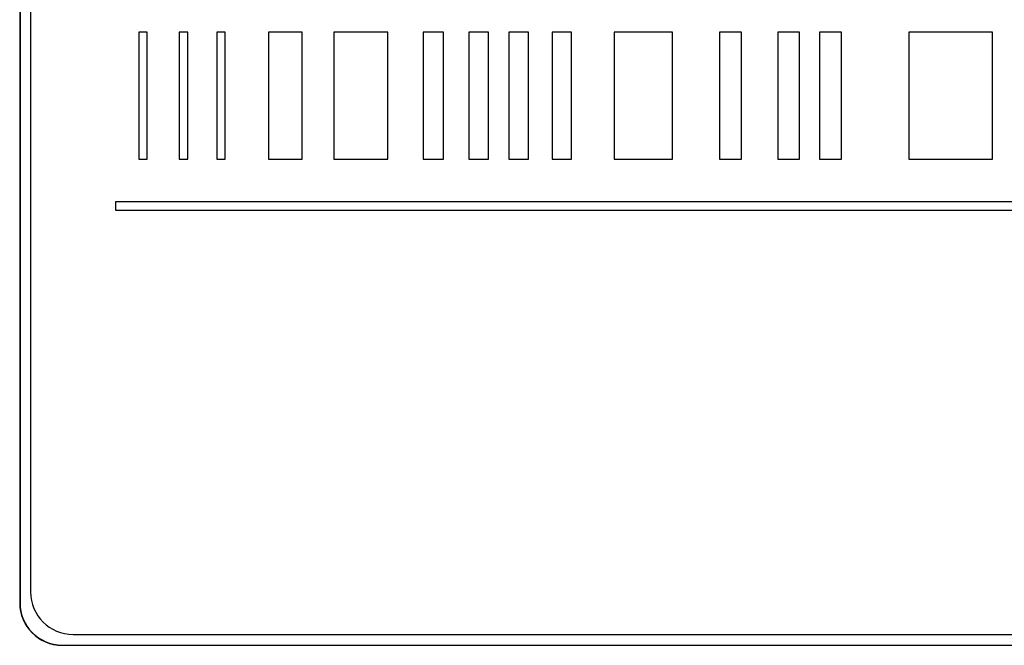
# Paper-space layout 'Blatt3' of a CAD drawing. Header units: millimetres. Extents: x 5 to 418, y 2 to 292.
# Tile 28 of 73: x 106.56 to 110.42, y 174.38 to 176.84. Entities that reach past the tile are written whole.
import ezdxf

# ---------------------------------------------------------------- set-up
doc = ezdxf.new("R2010")
doc.units = ezdxf.units.MM

psp = doc.layouts.new('Blatt3')

# ---------------------------------------------------------------- linework, layer by layer
at = {"color": 7, "linetype": 'Continuous', "lineweight": 25}
for p, q in [((106.5565, 181.3014), (106.5565, 174.5514)), ((106.5577, 181.3014), (106.5577, 174.5514)), ((106.5993, 181.2609), (106.5993, 174.5942)), ((107.0576, 176.7942), (107.0243, 176.7942)), ((107.0243, 176.7942), (107.0243, 176.2942)), ((107.0576, 176.2942), (107.0576, 176.7942)), ((107.2163, 176.7942), (107.1829, 176.7942)), ((107.1829, 176.7942), (107.1829, 176.2942)), ((107.2163, 176.2942), (107.2163, 176.7942)), ((107.3304, 176.7942), (107.3304, 176.2942)), ((107.3637, 176.7942), (107.3304, 176.7942)), ((107.3637, 176.2942), (107.3637, 176.7942)), ((107.5337, 176.7942), (107.5337, 176.2942)), ((107.6653, 176.7942), (107.5337, 176.7942)), ((107.6653, 176.2942), (107.6653, 176.7942)), ((107.7908, 176.7942), (107.7908, 176.2942)), ((108.0021, 176.7942), (107.7908, 176.7942)), ((108.0021, 176.2942), (108.0021, 176.7942)), ((108.1416, 176.7942), (108.1416, 176.2942)), ((108.2213, 176.7942), (108.1416, 176.7942)), ((108.2213, 176.2942), (108.2213, 176.7942)), ((108.3972, 176.7942), (108.3209, 176.7942)), ((108.3209, 176.7942), (108.3209, 176.2942)), ((108.3972, 176.2942), (108.3972, 176.7942)), ((108.4779, 176.7942), (108.4779, 176.2942)), ((108.5543, 176.7942), (108.4779, 176.7942)), ((108.5543, 176.2942), (108.5543, 176.7942)), ((108.6474, 176.7942), (108.6474, 176.2942)), ((108.7237, 176.7942), (108.6474, 176.7942)), ((108.7237, 176.2942), (108.7237, 176.7942)), ((109.1197, 176.7942), (108.8912, 176.7942)), ((108.8912, 176.7942), (108.8912, 176.2942)), ((109.1197, 176.2942), (109.1197, 176.7942)), ((109.3054, 176.7942), (109.3054, 176.2942)), ((109.3911, 176.7942), (109.3054, 176.7942)), ((109.3911, 176.2942), (109.3911, 176.7942)), ((109.5339, 176.7942), (109.5339, 176.2942)), ((109.6196, 176.7942), (109.5339, 176.7942)), ((109.6196, 176.2942), (109.6196, 176.7942)), ((109.6982, 176.7942), (109.6982, 176.2942)), ((109.7839, 176.7942), (109.6982, 176.7942)), ((109.7839, 176.2942), (109.7839, 176.7942)), ((110.0481, 176.7942), (110.0481, 176.2942)), ((110.3767, 176.7942), (110.0481, 176.7942)), ((110.3767, 176.2942), (110.3767, 176.7942)), ((107.0243, 176.2942), (107.0576, 176.2942)), ((107.1829, 176.2942), (107.2163, 176.2942)), ((107.3304, 176.2942), (107.3637, 176.2942)), ((107.5337, 176.2942), (107.6653, 176.2942)), ((107.7908, 176.2942), (108.0021, 176.2942)), ((108.1416, 176.2942), (108.2213, 176.2942)), ((108.3209, 176.2942), (108.3972, 176.2942)), ((108.4779, 176.2942), (108.5543, 176.2942)), ((108.6474, 176.2942), (108.7237, 176.2942)), ((108.8912, 176.2942), (109.1197, 176.2942)), ((109.3054, 176.2942), (109.3911, 176.2942)), ((109.5339, 176.2942), (109.6196, 176.2942)), ((109.6982, 176.2942), (109.7839, 176.2942)), ((110.0481, 176.2942), (110.3767, 176.2942)), ((114.9327, 176.1276), (106.9327, 176.1276)), ((106.9327, 176.1276), (106.9327, 176.0942)), ((106.9327, 176.0942), (114.9327, 176.0942)), ((106.766, 174.4276), (115.0993, 174.4276)), ((106.7232, 174.3859), (115.1398, 174.3859)), ((106.7232, 174.3848), (115.1398, 174.3848))]:
    psp.add_line(p, q, dxfattribs=at)
at = {"color": 7, "linetype": 'Continuous', "lineweight": 18}
for p, q in [((106.5577, 174.5514), (106.5565, 174.5514)), ((106.7232, 174.3859), (106.7232, 174.3848))]:
    psp.add_line(p, q, dxfattribs=at)
at = {"color": 7, "linetype": 'Continuous', "lineweight": 25}
for centre, radius in [((106.766, 174.5942), 0.1667), ((106.7232, 174.5514), 0.1667), ((106.7232, 174.5514), 0.1655)]:
    psp.add_arc(centre, radius, 180, 270, dxfattribs=at)

doc.saveas('drawing.dxf')
